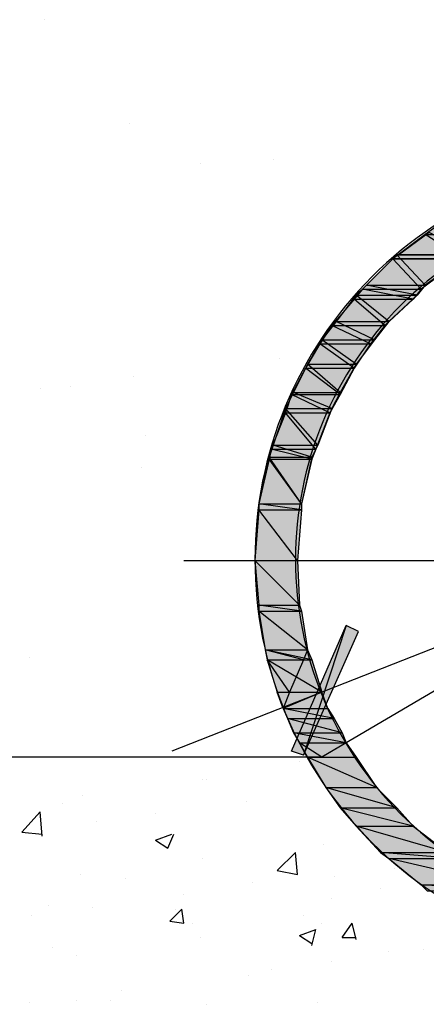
# Model space of a CAD drawing. Header units: millimetres. Extents: x 1 to 417021, y 3 to 99846.
# Tile 29 of 52: x 344214 to 344223, y 66223 to 66243. Entities that reach past the tile are written whole.
import ezdxf

# ---------------------------------------------------------------- set-up
doc = ezdxf.new("R2010")
doc.units = ezdxf.units.MM
doc.linetypes.add('atContinuous2', pattern=[0])
for name, color, linetype in [('KOTY', 7, 'Continuous'), ('PLNA- 013', 7, 'Continuous'), ('PLNA- 020', 7, 'Continuous'), ('TENKA', 7, 'Continuous')]:
    doc.layers.add(name, color=color, linetype=linetype)

msp = doc.modelspace()

# ---------------------------------------------------------------- hatches: boundary and pattern name
at = {"layer": 'KOTY'}
for points in [[(344221.011, 66230.456), (344220.122, 66227.747), (344219.868, 66227.832)], [(344221.265, 66230.329), (344221.011, 66230.456), (344220.122, 66227.747)]]:
    msp.add_hatch(color=0, dxfattribs=at).paths.add_polyline_path(points)
at = {"layer": 'PLNA- 020'}
for points in [[(344222.663, 66238.628), (344224.356, 66238.628), (344222.959, 66238.839)], [(344221.985, 66238.119), (344223.467, 66238.119), (344222.663, 66238.628)], [(344222.112, 66238.204), (344223.636, 66238.204), (344222.747, 66238.67)], [(344222.112, 66238.204), (344223.636, 66238.204), (344222.747, 66238.67)], [(344223.467, 66238.119), (344222.663, 66238.628), (344224.356, 66238.628)], [(344221.35, 66237.484), (344222.578, 66237.484), (344221.985, 66238.119)], [(344221.435, 66237.569), (344222.663, 66237.569), (344222.07, 66238.204)], [(344221.435, 66237.569), (344222.663, 66237.569), (344222.07, 66238.204)], [(344222.578, 66237.484), (344221.985, 66238.119), (344223.425, 66238.119)], [(344222.663, 66237.569), (344222.07, 66238.204), (344223.552, 66238.204)], [(344222.663, 66237.569), (344222.07, 66238.204), (344223.552, 66238.204)], [(344221.181, 66237.273), (344222.409, 66237.273), (344221.35, 66237.484)], [(344221.223, 66237.357), (344222.493, 66237.357), (344221.435, 66237.569)], [(344221.223, 66237.357), (344222.493, 66237.357), (344221.435, 66237.569)], [(344222.409, 66237.273), (344221.35, 66237.484), (344222.578, 66237.484)], [(344222.493, 66237.357), (344221.435, 66237.569), (344222.663, 66237.569)], [(344222.493, 66237.357), (344221.435, 66237.569), (344222.663, 66237.569)], [(344220.715, 66236.722), (344221.816, 66236.722), (344221.181, 66237.273)], [(344220.8, 66236.807), (344221.901, 66236.807), (344221.223, 66237.357)], [(344220.8, 66236.807), (344221.901, 66236.807), (344221.223, 66237.357)], [(344221.816, 66236.722), (344221.181, 66237.273), (344222.409, 66237.273)], [(344221.901, 66236.807), (344221.223, 66237.357), (344222.493, 66237.357)], [(344221.901, 66236.807), (344221.223, 66237.357), (344222.493, 66237.357)], [(344220.503, 66236.426), (344221.604, 66236.426), (344220.8, 66236.807)], [(344220.503, 66236.426), (344221.604, 66236.426), (344220.8, 66236.807)], [(344221.604, 66236.426), (344220.8, 66236.807), (344221.901, 66236.807)], [(344221.604, 66236.426), (344220.8, 66236.807), (344221.901, 66236.807)], [(344220.461, 66236.341), (344221.519, 66236.341), (344220.715, 66236.722)], [(344221.519, 66236.341), (344220.715, 66236.722), (344221.816, 66236.722)], [(344220.207, 66235.918), (344221.223, 66235.918), (344220.503, 66236.426)], [(344220.207, 66235.918), (344221.223, 66235.918), (344220.503, 66236.426)], [(344221.223, 66235.918), (344220.503, 66236.426), (344221.604, 66236.426)], [(344221.223, 66235.918), (344220.503, 66236.426), (344221.604, 66236.426)], [(344220.165, 66235.833), (344221.181, 66235.833), (344220.461, 66236.341)], [(344221.181, 66235.833), (344220.461, 66236.341), (344221.519, 66236.341)], [(344219.868, 66235.283), (344220.884, 66235.283), (344220.165, 66235.833)], [(344219.911, 66235.325), (344220.884, 66235.325), (344220.207, 66235.918)], [(344219.911, 66235.325), (344220.884, 66235.325), (344220.207, 66235.918)], [(344220.884, 66235.283), (344220.165, 66235.833), (344221.181, 66235.833)], [(344220.884, 66235.325), (344220.207, 66235.918), (344221.223, 66235.918)], [(344220.884, 66235.325), (344220.207, 66235.918), (344221.223, 66235.918)], [(344219.741, 66234.987), (344220.715, 66234.987), (344219.911, 66235.325)], [(344219.741, 66234.987), (344220.715, 66234.987), (344219.911, 66235.325)], [(344220.715, 66234.987), (344219.911, 66235.325), (344220.884, 66235.325)], [(344220.715, 66234.987), (344219.911, 66235.325), (344220.884, 66235.325)], [(344219.741, 66234.902), (344220.673, 66234.902), (344219.868, 66235.283)], [(344220.673, 66234.902), (344219.868, 66235.283), (344220.884, 66235.283)], [(344219.487, 66234.224), (344220.419, 66234.224), (344219.741, 66234.987)], [(344219.487, 66234.224), (344220.419, 66234.224), (344219.741, 66234.987)], [(344220.419, 66234.224), (344219.741, 66234.987), (344220.715, 66234.987)], [(344220.419, 66234.224), (344219.741, 66234.987), (344220.715, 66234.987)], [(344219.445, 66234.14), (344220.376, 66234.14), (344219.741, 66234.902)], [(344220.376, 66234.14), (344219.741, 66234.902), (344220.673, 66234.902)], [(344219.403, 66233.97), (344220.292, 66233.97), (344219.487, 66234.224)], [(344219.403, 66233.97), (344220.292, 66233.97), (344219.487, 66234.224)], [(344219.403, 66233.928), (344220.292, 66233.928), (344219.445, 66234.14)], [(344220.292, 66233.928), (344219.445, 66234.14), (344220.376, 66234.14)], [(344220.292, 66233.97), (344219.487, 66234.224), (344220.419, 66234.224)], [(344220.292, 66233.97), (344219.487, 66234.224), (344220.419, 66234.224)], [(344219.191, 66232.997), (344220.08, 66232.997), (344219.403, 66233.97)], [(344219.191, 66232.997), (344220.08, 66232.997), (344219.403, 66233.97)], [(344219.191, 66232.997), (344220.08, 66232.997), (344219.403, 66233.928)], [(344220.08, 66232.997), (344219.403, 66233.97), (344220.292, 66233.97)], [(344220.08, 66232.997), (344219.403, 66233.97), (344220.292, 66233.97)], [(344220.08, 66232.997), (344219.403, 66233.928), (344220.292, 66233.928)], [(344219.106, 66231.811), (344219.995, 66231.811), (344219.191, 66232.87)], [(344219.106, 66231.811), (344219.995, 66231.811), (344219.191, 66232.87)], [(344219.106, 66231.811), (344219.995, 66231.811), (344219.191, 66232.87)], [(344219.191, 66232.87), (344220.08, 66232.87), (344219.191, 66232.997)], [(344220.08, 66232.87), (344219.191, 66232.997), (344220.08, 66232.997)], [(344219.191, 66232.87), (344220.08, 66232.87), (344219.191, 66232.997)], [(344220.08, 66232.87), (344219.191, 66232.997), (344220.08, 66232.997)], [(344219.191, 66232.87), (344220.08, 66232.87), (344219.191, 66232.997)], [(344220.08, 66232.87), (344219.191, 66232.997), (344220.08, 66232.997)], [(344219.995, 66231.811), (344219.191, 66232.87), (344220.08, 66232.87)], [(344219.995, 66231.811), (344219.191, 66232.87), (344220.08, 66232.87)], [(344219.995, 66231.811), (344219.191, 66232.87), (344220.08, 66232.87)], [(344219.191, 66230.88), (344220.038, 66230.88), (344219.106, 66231.811)], [(344220.038, 66230.88), (344219.106, 66231.811), (344219.995, 66231.811)], [(344219.191, 66230.88), (344220.038, 66230.88), (344219.106, 66231.811)], [(344220.038, 66230.88), (344219.106, 66231.811), (344219.995, 66231.811)], [(344219.191, 66230.753), (344220.08, 66230.753), (344219.191, 66230.88)], [(344220.08, 66230.753), (344219.191, 66230.88), (344220.038, 66230.88)], [(344219.191, 66230.753), (344220.08, 66230.753), (344219.191, 66230.88)], [(344220.08, 66230.753), (344219.191, 66230.88), (344220.038, 66230.88)], [(344219.318, 66229.948), (344220.207, 66229.948), (344219.191, 66230.753)], [(344220.207, 66229.948), (344219.191, 66230.753), (344220.08, 66230.753)], [(344219.318, 66229.948), (344220.207, 66229.948), (344219.191, 66230.753)], [(344220.207, 66229.948), (344219.191, 66230.753), (344220.08, 66230.753)], [(344219.36, 66229.737), (344220.122, 66229.737), (344219.318, 66229.948)], [(344220.122, 66229.737), (344219.318, 66229.948), (344220.207, 66229.948)], [(344219.36, 66229.737), (344220.292, 66229.737), (344219.318, 66229.948)], [(344220.292, 66229.737), (344219.318, 66229.948), (344220.207, 66229.948)], [(344219.572, 66229.059), (344219.826, 66229.059), (344219.36, 66229.737)], [(344219.826, 66229.059), (344219.36, 66229.737), (344220.122, 66229.737)], [(344219.36, 66229.737), (344219.572, 66229.059), (344220.503, 66229.059)], [(344219.36, 66229.737), (344220.292, 66229.737), (344220.503, 66229.059)], [(344219.572, 66229.059), (344219.826, 66229.059), (344219.699, 66228.721)], [(344219.572, 66229.059), (344220.503, 66229.059), (344219.699, 66228.721)], [(344220.503, 66229.059), (344219.699, 66228.721), (344220.63, 66228.721)], [(344219.784, 66228.509), (344220.757, 66228.509), (344219.699, 66228.721)], [(344220.757, 66228.509), (344219.699, 66228.721), (344220.63, 66228.721)], [(344219.911, 66228.213), (344220.927, 66228.213), (344219.784, 66228.509)], [(344220.927, 66228.213), (344219.784, 66228.509), (344220.757, 66228.509)], [(344220.038, 66228.001), (344221.011, 66228.001), (344219.911, 66228.213)], [(344221.011, 66228.001), (344219.911, 66228.213), (344220.927, 66228.213)], [(344220.207, 66227.705), (344220.503, 66227.705), (344220.038, 66228.001)], [(344220.503, 66227.705), (344220.038, 66228.001), (344221.011, 66228.001)], [(344220.503, 66227.705), (344221.223, 66227.705), (344221.011, 66228.001)], [(344220.588, 66227.07), (344221.646, 66227.07), (344220.207, 66227.705)], [(344221.646, 66227.07), (344220.207, 66227.705), (344221.223, 66227.705)], [(344220.884, 66226.646), (344222.07, 66226.646), (344220.588, 66227.07)], [(344222.07, 66226.646), (344220.588, 66227.07), (344221.646, 66227.07)], [(344221.223, 66226.265), (344222.409, 66226.265), (344220.884, 66226.646)], [(344222.409, 66226.265), (344220.884, 66226.646), (344222.07, 66226.646)], [(344221.731, 66225.715), (344223.128, 66225.715), (344221.223, 66226.265)], [(344223.128, 66225.715), (344221.223, 66226.265), (344222.409, 66226.265)], [(344221.901, 66225.588), (344223.298, 66225.588), (344221.731, 66225.715)], [(344223.298, 66225.588), (344221.731, 66225.715), (344223.128, 66225.715)], [(344222.578, 66225.037), (344224.271, 66225.037), (344221.901, 66225.588)], [(344224.271, 66225.037), (344221.901, 66225.588), (344223.298, 66225.588)], [(344222.705, 66224.91), (344224.568, 66224.91), (344222.578, 66225.037)], [(344224.568, 66224.91), (344222.578, 66225.037), (344224.271, 66225.037)]]:
    msp.add_hatch(color=0, dxfattribs=at).paths.add_polyline_path(points)

# ---------------------------------------------------------------- linework, layer by layer
at = {"layer": 'KOTY', "color": 7, "linetype": 'atContinuous2'}
for points in [[(344214.703, 66243.115), (344214.703, 66243.115)], [(344216.481, 66240.956), (344216.481, 66240.956)], [(344217.963, 66240.109), (344217.963, 66240.109)], [(344219.487, 66240.194), (344219.487, 66240.194)], [(344219.614, 66236.045), (344219.614, 66236.045)], [(344216.566, 66235.664), (344216.566, 66235.664)], [(344214.619, 66235.41), (344214.619, 66235.41)], [(344215.254, 66235.452), (344215.254, 66235.452)], [(344216.82, 66234.436), (344216.82, 66234.436)], [(344216.735, 66233.759), (344216.735, 66233.759)], [(344221.011, 66230.456), (344220.122, 66227.747), (344219.868, 66227.832), (344221.011, 66230.456)], [(344221.265, 66230.329), (344221.011, 66230.456), (344220.122, 66227.747), (344221.265, 66230.329)], [(344214.407, 66229.779), (344214.407, 66229.779)], [(344220.038, 66227.62), (344220.038, 66227.62)], [(344218.006, 66227.239), (344218.006, 66227.239)], [(344218.09, 66227.239), (344218.09, 66227.239)], [(344215.508, 66226.9), (344215.508, 66226.9)], [(344215.084, 66226.731), (344215.084, 66226.731)], [(344218.937, 66226.773), (344218.937, 66226.773)], [(344214.238, 66226.138), (344214.619, 66226.561)], [(344214.661, 66226.053), (344214.619, 66226.561)], [(344217.032, 66226.519), (344217.032, 66226.519)], [(344215.804, 66226.35), (344215.804, 66226.35)], [(344214.238, 66226.138), (344214.661, 66226.096)], [(344217.032, 66225.969), (344217.37, 66226.096)], [(344217.286, 66225.799), (344217.413, 66226.096)], [(344217.032, 66225.969), (344217.286, 66225.799)], [(344220.546, 66225.884), (344220.546, 66225.884)], [(344219.572, 66225.334), (344219.953, 66225.715)], [(344219.995, 66225.249), (344219.953, 66225.715)], [(344218.006, 66225.588), (344218.006, 66225.588)], [(344215.465, 66225.249), (344215.465, 66225.249)], [(344219.572, 66225.334), (344219.995, 66225.249)], [(344222.028, 66225.376), (344222.028, 66225.376)], [(344216.397, 66225.164), (344216.397, 66225.164)], [(344219.064, 66225.08), (344219.064, 66225.08)], [(344220.757, 66225.207), (344220.757, 66225.207)], [(344221.731, 66224.953), (344221.731, 66224.953)], [(344217.624, 66224.826), (344217.624, 66224.826)], [(344220.715, 66224.741), (344220.715, 66224.741)], [(344214.788, 66224.614), (344214.788, 66224.614)], [(344215.719, 66224.572), (344215.719, 66224.572)], [(344217.328, 66224.275), (344217.582, 66224.529)], [(344217.455, 66224.529), (344217.455, 66224.529)], [(344217.624, 66224.233), (344217.582, 66224.529)], [(344214.449, 66224.402), (344214.449, 66224.402)], [(344217.328, 66224.275), (344217.624, 66224.233)], [(344217.794, 66224.233), (344217.794, 66224.233)], [(344220.122, 66224.402), (344220.122, 66224.402)], [(344220.503, 66224.233), (344220.503, 66224.233)], [(344220.927, 66223.937), (344221.138, 66224.233)], [(344221.223, 66223.894), (344221.138, 66224.233)], [(344220.038, 66223.979), (344220.376, 66224.106)], [(344220.292, 66223.767), (344220.376, 66224.106)], [(344217.963, 66223.937), (344217.963, 66223.937)], [(344220.038, 66223.979), (344220.292, 66223.81)], [(344220.927, 66223.937), (344221.223, 66223.937)], [(344214.873, 66223.725), (344214.873, 66223.725)], [(344221.901, 66223.64), (344221.901, 66223.64)], [(344222.62, 66223.683), (344222.62, 66223.683)], [(344215.381, 66223.556), (344215.381, 66223.556)], [(344220.715, 66223.429), (344220.715, 66223.429)], [(344219.445, 66223.259), (344219.445, 66223.259)], [(344218.979, 66223.132), (344218.979, 66223.132)], [(344216.312, 66222.836), (344216.312, 66222.836)], [(344214.407, 66222.582), (344214.407, 66222.582)], [(344215.381, 66222.624), (344215.381, 66222.624)], [(344216.1, 66222.624), (344216.1, 66222.624)], [(344220.419, 66222.582), (344220.419, 66222.582)], [(344218.09, 66222.539), (344218.09, 66222.539)]]:
    msp.add_lwpolyline(points, dxfattribs=at)
at = {"layer": 'KOTY', "color": 0, "linetype": 'atContinuous2'}
msp.add_lwpolyline([(344237.608, 66235.791), (344217.37, 66227.832)], dxfattribs=at)
at = {"layer": 'PLNA- 013', "color": 7, "linetype": 'atContinuous2'}
msp.add_lwpolyline([(344217.624, 66231.811), (344237.1, 66231.811)], dxfattribs=at)
at = {"layer": 'PLNA- 020', "color": 0, "linetype": 'atContinuous2'}
for points in [[(344222.663, 66238.628), (344224.356, 66238.628), (344222.959, 66238.839), (344222.663, 66238.628)], [(344221.985, 66238.119), (344223.467, 66238.119), (344222.663, 66238.628), (344221.985, 66238.119)], [(344223.467, 66238.119), (344222.663, 66238.628), (344224.356, 66238.628), (344223.467, 66238.119)], [(344221.35, 66237.484), (344222.578, 66237.484), (344221.985, 66238.119), (344221.35, 66237.484)], [(344223.425, 66238.119), (344223.425, 66238.119), (344221.985, 66238.119), (344223.425, 66238.119)], [(344223.425, 66238.119), (344221.985, 66238.119), (344223.467, 66238.119), (344223.425, 66238.119)], [(344222.578, 66237.484), (344221.985, 66238.119), (344223.425, 66238.119), (344222.578, 66237.484)], [(344221.181, 66237.273), (344222.409, 66237.273), (344221.35, 66237.484), (344221.181, 66237.273)], [(344222.409, 66237.273), (344221.35, 66237.484), (344222.578, 66237.484), (344222.409, 66237.273)], [(344220.715, 66236.722), (344221.816, 66236.722), (344221.181, 66237.273), (344220.715, 66236.722)], [(344221.816, 66236.722), (344221.181, 66237.273), (344222.409, 66237.273), (344221.816, 66236.722)], [(344220.461, 66236.341), (344221.519, 66236.341), (344220.715, 66236.722), (344220.461, 66236.341)], [(344221.519, 66236.341), (344220.715, 66236.722), (344221.816, 66236.722), (344221.519, 66236.341)], [(344220.165, 66235.833), (344221.181, 66235.833), (344220.461, 66236.341), (344220.165, 66235.833)], [(344221.181, 66235.833), (344220.461, 66236.341), (344221.519, 66236.341), (344221.181, 66235.833)], [(344219.868, 66235.283), (344220.884, 66235.283), (344220.165, 66235.833), (344219.868, 66235.283)], [(344220.884, 66235.283), (344220.165, 66235.833), (344221.181, 66235.833), (344220.884, 66235.283)], [(344219.741, 66234.902), (344220.673, 66234.902), (344219.868, 66235.283), (344219.741, 66234.902)], [(344220.673, 66234.902), (344219.868, 66235.283), (344220.884, 66235.283), (344220.673, 66234.902)], [(344219.445, 66234.14), (344220.376, 66234.14), (344219.741, 66234.902), (344219.445, 66234.14)], [(344220.376, 66234.14), (344219.741, 66234.902), (344220.673, 66234.902), (344220.376, 66234.14)], [(344219.403, 66233.928), (344220.292, 66233.928), (344219.445, 66234.14), (344219.403, 66233.928)], [(344220.292, 66233.928), (344219.445, 66234.14), (344220.376, 66234.14), (344220.292, 66233.928)], [(344219.191, 66232.997), (344220.08, 66232.997), (344219.403, 66233.928), (344219.191, 66232.997)], [(344220.08, 66232.997), (344219.403, 66233.928), (344220.292, 66233.928), (344220.08, 66232.997)], [(344219.106, 66231.811), (344219.995, 66231.811), (344219.191, 66232.87), (344219.106, 66231.811)], [(344219.191, 66232.87), (344220.08, 66232.87), (344219.191, 66232.997), (344219.191, 66232.87)], [(344220.08, 66232.87), (344219.191, 66232.997), (344220.08, 66232.997), (344220.08, 66232.87)], [(344219.995, 66231.811), (344219.191, 66232.87), (344220.08, 66232.87), (344219.995, 66231.811)], [(344219.191, 66230.88), (344220.038, 66230.88), (344219.106, 66231.811), (344219.191, 66230.88)], [(344220.038, 66230.88), (344219.106, 66231.811), (344219.995, 66231.811), (344220.038, 66230.88)], [(344219.191, 66230.753), (344220.08, 66230.753), (344219.191, 66230.88), (344219.191, 66230.753)], [(344220.08, 66230.753), (344219.191, 66230.88), (344220.038, 66230.88), (344220.08, 66230.753)], [(344219.318, 66229.948), (344220.207, 66229.948), (344219.191, 66230.753), (344219.318, 66229.948)], [(344220.207, 66229.948), (344219.191, 66230.753), (344220.08, 66230.753), (344220.207, 66229.948)], [(344219.36, 66229.737), (344220.122, 66229.737), (344219.318, 66229.948), (344219.36, 66229.737)], [(344220.122, 66229.737), (344219.318, 66229.948), (344220.207, 66229.948), (344220.122, 66229.737)], [(344219.572, 66229.059), (344219.826, 66229.059), (344219.36, 66229.737), (344219.572, 66229.059)], [(344219.826, 66229.059), (344219.36, 66229.737), (344220.122, 66229.737), (344219.826, 66229.059)], [(344219.572, 66229.059), (344219.826, 66229.059), (344219.699, 66228.721), (344219.572, 66229.059)], [(344220.503, 66229.059), (344219.699, 66228.721), (344220.63, 66228.721), (344220.503, 66229.059)], [(344219.784, 66228.509), (344220.757, 66228.509), (344219.699, 66228.721), (344219.784, 66228.509)], [(344220.757, 66228.509), (344219.699, 66228.721), (344220.63, 66228.721), (344220.757, 66228.509)], [(344219.911, 66228.213), (344220.927, 66228.213), (344219.784, 66228.509), (344219.911, 66228.213)], [(344220.927, 66228.213), (344219.784, 66228.509), (344220.757, 66228.509), (344220.927, 66228.213)], [(344220.038, 66228.001), (344221.011, 66228.001), (344219.911, 66228.213), (344220.038, 66228.001)], [(344221.011, 66228.001), (344219.911, 66228.213), (344220.927, 66228.213), (344221.011, 66228.001)], [(344220.207, 66227.705), (344220.503, 66227.705), (344220.038, 66228.001), (344220.207, 66227.705)], [(344220.503, 66227.705), (344220.038, 66228.001), (344221.011, 66228.001), (344220.503, 66227.705)], [(344220.503, 66227.705), (344221.223, 66227.705), (344221.011, 66228.001), (344220.503, 66227.705)], [(344221.223, 66227.705), (344221.011, 66228.001), (344221.223, 66227.705), (344221.223, 66227.705)], [(344220.588, 66227.07), (344221.646, 66227.07), (344220.207, 66227.705), (344220.588, 66227.07)], [(344221.646, 66227.07), (344220.207, 66227.705), (344221.223, 66227.705), (344221.646, 66227.07)], [(344220.884, 66226.646), (344222.07, 66226.646), (344220.588, 66227.07), (344220.884, 66226.646)], [(344222.07, 66226.646), (344220.588, 66227.07), (344221.646, 66227.07), (344222.07, 66226.646)], [(344221.223, 66226.265), (344222.409, 66226.265), (344220.884, 66226.646), (344221.223, 66226.265)], [(344222.409, 66226.265), (344220.884, 66226.646), (344222.07, 66226.646), (344222.409, 66226.265)], [(344221.731, 66225.715), (344223.128, 66225.715), (344221.223, 66226.265), (344221.731, 66225.715)], [(344223.128, 66225.715), (344221.223, 66226.265), (344222.409, 66226.265), (344223.128, 66225.715)], [(344221.901, 66225.588), (344223.298, 66225.588), (344221.731, 66225.715), (344221.901, 66225.588)], [(344223.298, 66225.588), (344221.731, 66225.715), (344223.128, 66225.715), (344223.298, 66225.588)], [(344222.578, 66225.037), (344224.271, 66225.037), (344221.901, 66225.588), (344222.578, 66225.037)], [(344224.271, 66225.037), (344221.901, 66225.588), (344223.298, 66225.588), (344224.271, 66225.037)], [(344222.705, 66224.91), (344224.568, 66224.91), (344222.578, 66225.037), (344222.705, 66224.91)], [(344224.568, 66224.91), (344222.578, 66225.037), (344224.271, 66225.037), (344224.568, 66224.91)]]:
    msp.add_lwpolyline(points, dxfattribs=at)
at = {"layer": 'PLNA- 020', "color": 7, "linetype": 'atContinuous2'}
for points in [[(344222.112, 66238.204), (344223.636, 66238.204), (344222.747, 66238.67), (344222.112, 66238.204)], [(344222.112, 66238.204), (344223.636, 66238.204), (344222.747, 66238.67), (344222.112, 66238.204)], [(344221.435, 66237.569), (344222.663, 66237.569), (344222.07, 66238.204), (344221.435, 66237.569)], [(344221.435, 66237.569), (344222.663, 66237.569), (344222.07, 66238.204), (344221.435, 66237.569)], [(344222.07, 66238.204), (344223.552, 66238.204), (344222.112, 66238.204), (344222.07, 66238.204)], [(344222.663, 66237.569), (344222.07, 66238.204), (344223.552, 66238.204), (344222.663, 66237.569)], [(344222.07, 66238.204), (344223.552, 66238.204), (344222.112, 66238.204), (344222.07, 66238.204)], [(344222.663, 66237.569), (344222.07, 66238.204), (344223.552, 66238.204), (344222.663, 66237.569)], [(344223.552, 66238.204), (344222.112, 66238.204), (344223.636, 66238.204), (344223.552, 66238.204)], [(344223.552, 66238.204), (344222.112, 66238.204), (344223.636, 66238.204), (344223.552, 66238.204)], [(344221.223, 66237.357), (344222.493, 66237.357), (344221.435, 66237.569), (344221.223, 66237.357)], [(344221.223, 66237.357), (344222.493, 66237.357), (344221.435, 66237.569), (344221.223, 66237.357)], [(344222.493, 66237.357), (344221.435, 66237.569), (344222.663, 66237.569), (344222.493, 66237.357)], [(344222.493, 66237.357), (344221.435, 66237.569), (344222.663, 66237.569), (344222.493, 66237.357)], [(344220.8, 66236.807), (344221.901, 66236.807), (344221.223, 66237.357), (344220.8, 66236.807)], [(344220.8, 66236.807), (344221.901, 66236.807), (344221.223, 66237.357), (344220.8, 66236.807)], [(344221.901, 66236.807), (344221.223, 66237.357), (344222.493, 66237.357), (344221.901, 66236.807)], [(344221.901, 66236.807), (344221.223, 66237.357), (344222.493, 66237.357), (344221.901, 66236.807)], [(344220.503, 66236.426), (344221.604, 66236.426), (344220.8, 66236.807), (344220.503, 66236.426)], [(344220.503, 66236.426), (344221.604, 66236.426), (344220.8, 66236.807), (344220.503, 66236.426)], [(344221.604, 66236.426), (344220.8, 66236.807), (344221.901, 66236.807), (344221.604, 66236.426)], [(344221.604, 66236.426), (344220.8, 66236.807), (344221.901, 66236.807), (344221.604, 66236.426)], [(344220.207, 66235.918), (344221.223, 66235.918), (344220.503, 66236.426), (344220.207, 66235.918)], [(344220.207, 66235.918), (344221.223, 66235.918), (344220.503, 66236.426), (344220.207, 66235.918)], [(344221.223, 66235.918), (344220.503, 66236.426), (344221.604, 66236.426), (344221.223, 66235.918)], [(344221.223, 66235.918), (344220.503, 66236.426), (344221.604, 66236.426), (344221.223, 66235.918)], [(344219.911, 66235.325), (344220.884, 66235.325), (344220.207, 66235.918), (344219.911, 66235.325)], [(344219.911, 66235.325), (344220.884, 66235.325), (344220.207, 66235.918), (344219.911, 66235.325)], [(344220.884, 66235.325), (344220.207, 66235.918), (344221.223, 66235.918), (344220.884, 66235.325)], [(344220.884, 66235.325), (344220.207, 66235.918), (344221.223, 66235.918), (344220.884, 66235.325)], [(344219.741, 66234.987), (344220.715, 66234.987), (344219.911, 66235.325), (344219.741, 66234.987)], [(344219.741, 66234.987), (344220.715, 66234.987), (344219.911, 66235.325), (344219.741, 66234.987)], [(344220.715, 66234.987), (344219.911, 66235.325), (344220.884, 66235.325), (344220.715, 66234.987)], [(344220.715, 66234.987), (344219.911, 66235.325), (344220.884, 66235.325), (344220.715, 66234.987)], [(344219.487, 66234.224), (344220.419, 66234.224), (344219.741, 66234.987), (344219.487, 66234.224)], [(344219.487, 66234.224), (344220.419, 66234.224), (344219.741, 66234.987), (344219.487, 66234.224)], [(344220.419, 66234.224), (344219.741, 66234.987), (344220.715, 66234.987), (344220.419, 66234.224)], [(344220.419, 66234.224), (344219.741, 66234.987), (344220.715, 66234.987), (344220.419, 66234.224)], [(344219.403, 66233.97), (344220.292, 66233.97), (344219.487, 66234.224), (344219.403, 66233.97)], [(344219.403, 66233.97), (344220.292, 66233.97), (344219.487, 66234.224), (344219.403, 66233.97)], [(344220.292, 66233.97), (344219.487, 66234.224), (344220.419, 66234.224), (344220.292, 66233.97)], [(344220.292, 66233.97), (344219.487, 66234.224), (344220.419, 66234.224), (344220.292, 66233.97)], [(344219.191, 66232.997), (344220.08, 66232.997), (344219.403, 66233.97), (344219.191, 66232.997)], [(344219.191, 66232.997), (344220.08, 66232.997), (344219.403, 66233.97), (344219.191, 66232.997)], [(344220.08, 66232.997), (344219.403, 66233.97), (344220.292, 66233.97), (344220.08, 66232.997)], [(344220.08, 66232.997), (344219.403, 66233.97), (344220.292, 66233.97), (344220.08, 66232.997)], [(344219.106, 66231.811), (344219.995, 66231.811), (344219.191, 66232.87), (344219.106, 66231.811)], [(344219.106, 66231.811), (344219.995, 66231.811), (344219.191, 66232.87), (344219.106, 66231.811)], [(344219.191, 66232.87), (344220.08, 66232.87), (344219.191, 66232.997), (344219.191, 66232.87)], [(344220.08, 66232.87), (344219.191, 66232.997), (344220.08, 66232.997), (344220.08, 66232.87)], [(344219.191, 66232.87), (344220.08, 66232.87), (344219.191, 66232.997), (344219.191, 66232.87)], [(344220.08, 66232.87), (344219.191, 66232.997), (344220.08, 66232.997), (344220.08, 66232.87)], [(344219.995, 66231.811), (344219.191, 66232.87), (344220.08, 66232.87), (344219.995, 66231.811)], [(344219.995, 66231.811), (344219.191, 66232.87), (344220.08, 66232.87), (344219.995, 66231.811)], [(344219.191, 66230.88), (344220.038, 66230.88), (344219.106, 66231.811), (344219.191, 66230.88)], [(344220.038, 66230.88), (344219.106, 66231.811), (344219.995, 66231.811), (344220.038, 66230.88)], [(344219.191, 66230.753), (344220.08, 66230.753), (344219.191, 66230.88), (344219.191, 66230.753)], [(344220.08, 66230.753), (344219.191, 66230.88), (344220.038, 66230.88), (344220.08, 66230.753)], [(344219.318, 66229.948), (344220.207, 66229.948), (344219.191, 66230.753), (344219.318, 66229.948)], [(344220.207, 66229.948), (344219.191, 66230.753), (344220.08, 66230.753), (344220.207, 66229.948)], [(344219.36, 66229.737), (344220.292, 66229.737), (344219.318, 66229.948), (344219.36, 66229.737)], [(344220.292, 66229.737), (344219.318, 66229.948), (344220.207, 66229.948), (344220.292, 66229.737)], [(344219.36, 66229.737), (344219.572, 66229.059), (344220.503, 66229.059), (344219.36, 66229.737)], [(344219.36, 66229.737), (344220.292, 66229.737), (344220.503, 66229.059), (344219.36, 66229.737)], [(344219.572, 66229.059), (344220.503, 66229.059), (344219.699, 66228.721), (344219.572, 66229.059)], [(344220.503, 66227.705), (344210.808, 66227.705)]]:
    msp.add_lwpolyline(points, dxfattribs=at)
for centre, radius, start, end in [((344227.461, 66231.839), 8.355, 89.9523, 180.0477), ((344227.462, 66231.839), 7.509, 89.9521, 180.0479), ((344227.461, 66231.825), 8.355, 179.9523, 270.0477), ((344227.462, 66231.826), 7.509, 179.9521, 270.0479)]:
    msp.add_arc(centre, radius, start, end, dxfattribs=at)
at = {"layer": 'TENKA', "color": 7, "linetype": 'atContinuous2'}
msp.add_lwpolyline([(344234.475, 66227.705), (344227.489, 66231.811), (344220.503, 66227.705)], dxfattribs=at)

doc.saveas('drawing.dxf')
